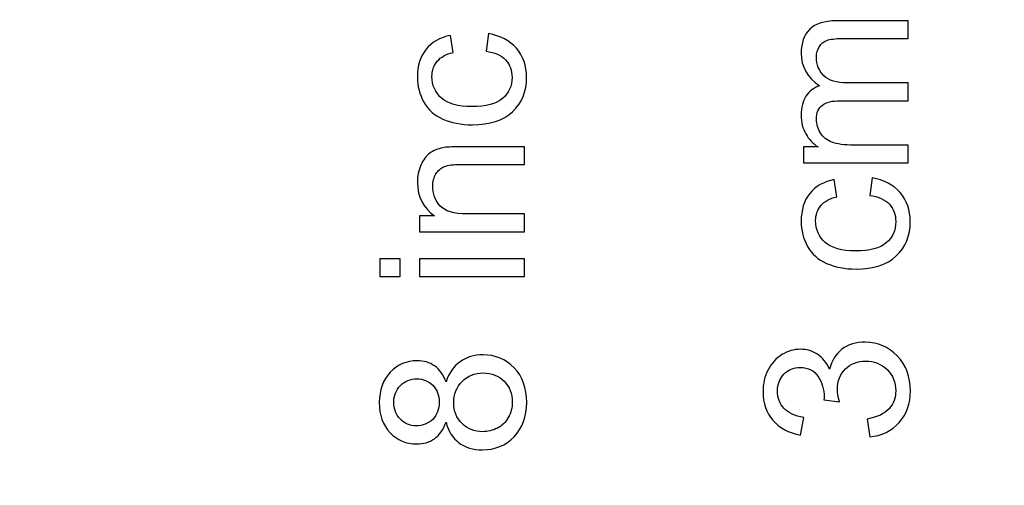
# Model space of a CAD drawing. Header units: centimetres. Extents: x -105 to 112, y -140 to 143.
# Tile 11 of 90: x -97.618 to -95.552, y -118.044 to -117.068. Entities that reach past the tile are written whole.
import ezdxf

# ---------------------------------------------------------------- set-up
doc = ezdxf.new("R2010")
doc.units = ezdxf.units.CM
doc.header["$MEASUREMENT"] = 0
doc.layers.add('Layer 1', color=7, linetype='Continuous')

msp = doc.modelspace()

# ---------------------------------------------------------------- linework, layer by layer
at = {"layer": 'Layer 1', "color": 240, "lineweight": 211}
msp.add_open_spline([(-100.73824, -37.30038), (-100.73824, -37.30038), (27.42324, -37.30038), (27.42324, -37.30038), (27.42324, -37.30038), (29.71918, -37.30038), (31.59804, -39.17888), (31.59804, -41.47518), (31.59804, -41.47518), (31.59804, -41.47518), (31.59804, -119.18666), (31.59804, -119.18666), (31.59804, -119.18666), (31.59804, -121.48289), (29.71918, -123.36182), (27.42324, -123.36182), (27.42324, -123.36182), (27.42324, -123.36182), (-100.73824, -123.36182), (-100.73824, -123.36182), (-100.73824, -123.36182), (-103.0344, -123.36182), (-104.91305, -121.48289), (-104.91305, -119.18666), (-104.91305, -119.18666), (-104.91305, -119.18666), (-104.91305, -41.47518), (-104.91305, -41.47518), (-104.91305, -41.47518), (-104.91305, -39.17888), (-103.0344, -37.30038), (-100.73824, -37.30038)], degree=3, knots=[0, 0, 0, 0, 0.1111111, 0.1111111, 0.1111111, 0.1111111, 0.2222222, 0.2222222, 0.2222222, 0.2222222, 0.3333333, 0.3333333, 0.3333333, 0.3333333, 0.4444444, 0.4444444, 0.4444444, 0.4444444, 0.5555556, 0.5555556, 0.5555556, 0.5555556, 0.6666667, 0.6666667, 0.6666667, 0.6666667, 0.7777778, 0.7777778, 0.7777778, 0.7777778, 1, 1, 1, 1], dxfattribs=at)
at = {"layer": 'Layer 1', "color": 155}
for points, knots in [([(-95.75415, -117.36777), (-95.75415, -117.36777), (-95.97392, -117.36777), (-95.97392, -117.36777), (-95.97392, -117.36777), (-95.97392, -117.36777), (-95.97392, -117.33463), (-95.97392, -117.33463), (-95.97392, -117.33463), (-95.97392, -117.33463), (-95.94284, -117.33463), (-95.94284, -117.33463), (-95.94284, -117.33463), (-95.95354, -117.32753), (-95.96227, -117.31838), (-95.96872, -117.30709), (-95.96872, -117.30709), (-95.97534, -117.29547), (-95.97851, -117.28275), (-95.97851, -117.26793), (-95.97851, -117.26793), (-95.97851, -117.25174), (-95.97519, -117.23827), (-95.96845, -117.22806), (-95.96845, -117.22806), (-95.96171, -117.21783), (-95.95227, -117.21045), (-95.94013, -117.2062), (-95.94013, -117.2062), (-95.96574, -117.1886), (-95.97851, -117.16597), (-95.97851, -117.13814), (-95.97851, -117.13814), (-95.97851, -117.11621), (-95.97256, -117.09934), (-95.96049, -117.08769), (-95.96049, -117.08769), (-95.94843, -117.0757), (-95.92985, -117.07002), (-95.9048, -117.07002), (-95.9048, -117.07002), (-95.9048, -117.07002), (-95.75415, -117.07002), (-95.75415, -117.07002), (-95.75415, -117.07002), (-95.75415, -117.07002), (-95.75415, -117.10706), (-95.75415, -117.10706), (-95.75415, -117.10706), (-95.75415, -117.10706), (-95.89245, -117.10706), (-95.89245, -117.10706), (-95.89245, -117.10706), (-95.90729, -117.10706), (-95.91799, -117.10849), (-95.9246, -117.11096), (-95.9246, -117.11096), (-95.93112, -117.11311), (-95.93637, -117.11765), (-95.94035, -117.12402), (-95.94035, -117.12402), (-95.9444, -117.13034), (-95.94638, -117.13779), (-95.94638, -117.14624), (-95.94638, -117.14624), (-95.94638, -117.16177), (-95.9412, -117.17483), (-95.93098, -117.18504), (-95.93098, -117.18504), (-95.92069, -117.19527), (-95.90424, -117.20023), (-95.88166, -117.20023), (-95.88166, -117.20023), (-95.88166, -117.20023), (-95.75415, -117.20023), (-95.75415, -117.20023), (-95.75415, -117.20023), (-95.75415, -117.20023), (-95.75415, -117.23763), (-95.75415, -117.23763), (-95.75415, -117.23763), (-95.75415, -117.23763), (-95.89677, -117.23763), (-95.89677, -117.23763), (-95.89677, -117.23763), (-95.91332, -117.23763), (-95.92573, -117.24039), (-95.93395, -117.24679), (-95.93395, -117.24679), (-95.94218, -117.25274), (-95.94638, -117.26261), (-95.94638, -117.27638), (-95.94638, -117.27638), (-95.94638, -117.28702), (-95.94362, -117.29652), (-95.93815, -117.30533), (-95.93815, -117.30533), (-95.93261, -117.31412), (-95.9246, -117.32086), (-95.91388, -117.32477), (-95.91388, -117.32477), (-95.90331, -117.3286), (-95.88805, -117.33073), (-95.86803, -117.33073), (-95.86803, -117.33073), (-95.86803, -117.33073), (-95.75415, -117.33073), (-95.75415, -117.33073), (-95.75415, -117.33073), (-95.75415, -117.33073), (-95.75415, -117.36777), (-95.75415, -117.36777)], [0, 0, 0, 0, 0.0344828, 0.0344828, 0.0344828, 0.0344828, 0.0689655, 0.0689655, 0.0689655, 0.0689655, 0.1034483, 0.1034483, 0.1034483, 0.1034483, 0.137931, 0.137931, 0.137931, 0.137931, 0.1724138, 0.1724138, 0.1724138, 0.1724138, 0.2068966, 0.2068966, 0.2068966, 0.2068966, 0.2413793, 0.2413793, 0.2413793, 0.2413793, 0.2758621, 0.2758621, 0.2758621, 0.2758621, 0.3103448, 0.3103448, 0.3103448, 0.3103448, 0.3448276, 0.3448276, 0.3448276, 0.3448276, 0.3793103, 0.3793103, 0.3793103, 0.3793103, 0.4137931, 0.4137931, 0.4137931, 0.4137931, 0.4482759, 0.4482759, 0.4482759, 0.4482759, 0.4827586, 0.4827586, 0.4827586, 0.4827586, 0.5172414, 0.5172414, 0.5172414, 0.5172414, 0.5517241, 0.5517241, 0.5517241, 0.5517241, 0.5862069, 0.5862069, 0.5862069, 0.5862069, 0.6206897, 0.6206897, 0.6206897, 0.6206897, 0.6551724, 0.6551724, 0.6551724, 0.6551724, 0.6896552, 0.6896552, 0.6896552, 0.6896552, 0.7241379, 0.7241379, 0.7241379, 0.7241379, 0.7586207, 0.7586207, 0.7586207, 0.7586207, 0.7931034, 0.7931034, 0.7931034, 0.7931034, 0.8275862, 0.8275862, 0.8275862, 0.8275862, 0.862069, 0.862069, 0.862069, 0.862069, 0.8965517, 0.8965517, 0.8965517, 0.8965517, 0.9310345, 0.9310345, 0.9310345, 0.9310345, 1, 1, 1, 1]), ([(-96.63987, -117.13354), (-96.63987, -117.13354), (-96.63474, -117.09685), (-96.63474, -117.09685), (-96.63474, -117.09685), (-96.60971, -117.1011), (-96.59018, -117.11133), (-96.576, -117.12757), (-96.576, -117.12757), (-96.56181, -117.14411), (-96.55478, -117.16419), (-96.55478, -117.18824), (-96.55478, -117.18824), (-96.55478, -117.21819), (-96.56457, -117.24217), (-96.58415, -117.26055), (-96.58415, -117.26055), (-96.60381, -117.27887), (-96.63191, -117.28808), (-96.66846, -117.28808), (-96.66846, -117.28808), (-96.69216, -117.28808), (-96.7128, -117.28382), (-96.73062, -117.27609), (-96.73062, -117.27609), (-96.74828, -117.26828), (-96.76163, -117.25629), (-96.77042, -117.24039), (-96.77042, -117.24039), (-96.77936, -117.22422), (-96.78377, -117.20691), (-96.78377, -117.18789), (-96.78377, -117.18789), (-96.78377, -117.16419), (-96.7778, -117.14446), (-96.76573, -117.12964), (-96.76573, -117.12964), (-96.75367, -117.11452), (-96.73651, -117.10459), (-96.71436, -117.10039), (-96.71436, -117.10039), (-96.71436, -117.10039), (-96.70884, -117.13638), (-96.70884, -117.13638), (-96.70884, -117.13638), (-96.72359, -117.13984), (-96.73465, -117.14588), (-96.74217, -117.15469), (-96.74217, -117.15469), (-96.74957, -117.16355), (-96.75333, -117.17412), (-96.75333, -117.18648), (-96.75333, -117.18648), (-96.75333, -117.20513), (-96.74659, -117.22032), (-96.73316, -117.23231), (-96.73316, -117.23231), (-96.71976, -117.24395), (-96.69854, -117.24998), (-96.66951, -117.24998), (-96.66951, -117.24998), (-96.63999, -117.24998), (-96.61865, -117.2443), (-96.6053, -117.23302), (-96.6053, -117.23302), (-96.59196, -117.22137), (-96.58522, -117.20691), (-96.58522, -117.1886), (-96.58522, -117.1886), (-96.58522, -117.17412), (-96.58969, -117.16177), (-96.59863, -117.15191), (-96.59863, -117.15191), (-96.60757, -117.14233), (-96.62126, -117.13601), (-96.63987, -117.13354), (-96.63987, -117.13354), (-96.63987, -117.13354), (-96.63987, -117.13354), (-96.63987, -117.13354)], [0, 0, 0, 0, 0.047619, 0.047619, 0.047619, 0.047619, 0.0952381, 0.0952381, 0.0952381, 0.0952381, 0.1428571, 0.1428571, 0.1428571, 0.1428571, 0.1904762, 0.1904762, 0.1904762, 0.1904762, 0.2380952, 0.2380952, 0.2380952, 0.2380952, 0.2857143, 0.2857143, 0.2857143, 0.2857143, 0.3333333, 0.3333333, 0.3333333, 0.3333333, 0.3809524, 0.3809524, 0.3809524, 0.3809524, 0.4285714, 0.4285714, 0.4285714, 0.4285714, 0.4761905, 0.4761905, 0.4761905, 0.4761905, 0.5238095, 0.5238095, 0.5238095, 0.5238095, 0.5714286, 0.5714286, 0.5714286, 0.5714286, 0.6190476, 0.6190476, 0.6190476, 0.6190476, 0.6666667, 0.6666667, 0.6666667, 0.6666667, 0.7142857, 0.7142857, 0.7142857, 0.7142857, 0.7619048, 0.7619048, 0.7619048, 0.7619048, 0.8095238, 0.8095238, 0.8095238, 0.8095238, 0.8571429, 0.8571429, 0.8571429, 0.8571429, 0.9047619, 0.9047619, 0.9047619, 0.9047619, 1, 1, 1, 1]), ([(-96.55939, -117.51238), (-96.55939, -117.51238), (-96.77916, -117.51238), (-96.77916, -117.51238), (-96.77916, -117.51238), (-96.77916, -117.51238), (-96.77916, -117.47889), (-96.77916, -117.47889), (-96.77916, -117.47889), (-96.77916, -117.47889), (-96.74793, -117.47889), (-96.74793, -117.47889), (-96.74793, -117.47889), (-96.77184, -117.46272), (-96.78377, -117.43936), (-96.78377, -117.40906), (-96.78377, -117.40906), (-96.78377, -117.39602), (-96.78143, -117.38366), (-96.77667, -117.37273), (-96.77667, -117.37273), (-96.77191, -117.36145), (-96.76566, -117.35329), (-96.75794, -117.34769), (-96.75794, -117.34769), (-96.75028, -117.34237), (-96.74112, -117.33854), (-96.73055, -117.33605), (-96.73055, -117.33605), (-96.72359, -117.33498), (-96.71153, -117.33427), (-96.69436, -117.33427), (-96.69436, -117.33427), (-96.69436, -117.33427), (-96.55939, -117.33427), (-96.55939, -117.33427), (-96.55939, -117.33427), (-96.55939, -117.33427), (-96.55939, -117.37131), (-96.55939, -117.37131), (-96.55939, -117.37131), (-96.55939, -117.37131), (-96.69295, -117.37131), (-96.69295, -117.37131), (-96.69295, -117.37131), (-96.70806, -117.37131), (-96.71947, -117.37273), (-96.72693, -117.37551), (-96.72693, -117.37551), (-96.73438, -117.3787), (-96.74041, -117.38366), (-96.74495, -117.39104), (-96.74495, -117.39104), (-96.74935, -117.39849), (-96.75162, -117.40693), (-96.75162, -117.4168), (-96.75162, -117.4168), (-96.75162, -117.43269), (-96.74659, -117.44646), (-96.73651, -117.45774), (-96.73651, -117.45774), (-96.7265, -117.46939), (-96.70741, -117.47498), (-96.67932, -117.47498), (-96.67932, -117.47498), (-96.67932, -117.47498), (-96.55939, -117.47498), (-96.55939, -117.47498), (-96.55939, -117.47498), (-96.55939, -117.47498), (-96.55939, -117.51238), (-96.55939, -117.51238)], [0, 0, 0, 0, 0.0526316, 0.0526316, 0.0526316, 0.0526316, 0.1052632, 0.1052632, 0.1052632, 0.1052632, 0.1578947, 0.1578947, 0.1578947, 0.1578947, 0.2105263, 0.2105263, 0.2105263, 0.2105263, 0.2631579, 0.2631579, 0.2631579, 0.2631579, 0.3157895, 0.3157895, 0.3157895, 0.3157895, 0.3684211, 0.3684211, 0.3684211, 0.3684211, 0.4210526, 0.4210526, 0.4210526, 0.4210526, 0.4736842, 0.4736842, 0.4736842, 0.4736842, 0.5263158, 0.5263158, 0.5263158, 0.5263158, 0.5789474, 0.5789474, 0.5789474, 0.5789474, 0.6315789, 0.6315789, 0.6315789, 0.6315789, 0.6842105, 0.6842105, 0.6842105, 0.6842105, 0.7368421, 0.7368421, 0.7368421, 0.7368421, 0.7894737, 0.7894737, 0.7894737, 0.7894737, 0.8421053, 0.8421053, 0.8421053, 0.8421053, 0.8947368, 0.8947368, 0.8947368, 0.8947368, 1, 1, 1, 1]), ([(-95.83463, -117.43625), (-95.83463, -117.43625), (-95.8295, -117.39956), (-95.8295, -117.39956), (-95.8295, -117.39956), (-95.80445, -117.40375), (-95.78494, -117.41396), (-95.77076, -117.43022), (-95.77076, -117.43022), (-95.75657, -117.44682), (-95.74954, -117.4669), (-95.74954, -117.49088), (-95.74954, -117.49088), (-95.74954, -117.5209), (-95.75933, -117.54488), (-95.77891, -117.56319), (-95.77891, -117.56319), (-95.79857, -117.58158), (-95.82667, -117.59071), (-95.86322, -117.59071), (-95.86322, -117.59071), (-95.88691, -117.59071), (-95.90756, -117.58646), (-95.92538, -117.57872), (-95.92538, -117.57872), (-95.94304, -117.571), (-95.95639, -117.559), (-95.96518, -117.5431), (-95.96518, -117.5431), (-95.97412, -117.52686), (-95.97851, -117.50962), (-95.97851, -117.49053), (-95.97851, -117.49053), (-95.97851, -117.4669), (-95.97256, -117.44717), (-95.96049, -117.43235), (-95.96049, -117.43235), (-95.94843, -117.41716), (-95.93127, -117.4073), (-95.90912, -117.40303), (-95.90912, -117.40303), (-95.90912, -117.40303), (-95.90358, -117.43901), (-95.90358, -117.43901), (-95.90358, -117.43901), (-95.91835, -117.44256), (-95.92941, -117.44859), (-95.93693, -117.4574), (-95.93693, -117.4574), (-95.94433, -117.46619), (-95.94809, -117.47676), (-95.94809, -117.48911), (-95.94809, -117.48911), (-95.94809, -117.50784), (-95.94135, -117.52337), (-95.92792, -117.53502), (-95.92792, -117.53502), (-95.91444, -117.54666), (-95.8933, -117.55262), (-95.8642, -117.55262), (-95.8642, -117.55262), (-95.83475, -117.55262), (-95.81341, -117.54701), (-95.80006, -117.53573), (-95.80006, -117.53573), (-95.78672, -117.52403), (-95.77998, -117.50962), (-95.77998, -117.49124), (-95.77998, -117.49124), (-95.77998, -117.47676), (-95.78445, -117.46441), (-95.79339, -117.45491), (-95.79339, -117.45491), (-95.80225, -117.44504), (-95.81602, -117.43865), (-95.83463, -117.43625), (-95.83463, -117.43625), (-95.83463, -117.43625), (-95.83463, -117.43625), (-95.83463, -117.43625)], [0, 0, 0, 0, 0.047619, 0.047619, 0.047619, 0.047619, 0.0952381, 0.0952381, 0.0952381, 0.0952381, 0.1428571, 0.1428571, 0.1428571, 0.1428571, 0.1904762, 0.1904762, 0.1904762, 0.1904762, 0.2380952, 0.2380952, 0.2380952, 0.2380952, 0.2857143, 0.2857143, 0.2857143, 0.2857143, 0.3333333, 0.3333333, 0.3333333, 0.3333333, 0.3809524, 0.3809524, 0.3809524, 0.3809524, 0.4285714, 0.4285714, 0.4285714, 0.4285714, 0.4761905, 0.4761905, 0.4761905, 0.4761905, 0.5238095, 0.5238095, 0.5238095, 0.5238095, 0.5714286, 0.5714286, 0.5714286, 0.5714286, 0.6190476, 0.6190476, 0.6190476, 0.6190476, 0.6666667, 0.6666667, 0.6666667, 0.6666667, 0.7142857, 0.7142857, 0.7142857, 0.7142857, 0.7619048, 0.7619048, 0.7619048, 0.7619048, 0.8095238, 0.8095238, 0.8095238, 0.8095238, 0.8571429, 0.8571429, 0.8571429, 0.8571429, 0.9047619, 0.9047619, 0.9047619, 0.9047619, 1, 1, 1, 1]), ([(-96.82016, -117.60626), (-96.82016, -117.60626), (-96.86252, -117.60626), (-96.86252, -117.60626), (-96.86252, -117.60626), (-96.86252, -117.60626), (-96.86252, -117.56922), (-96.86252, -117.56922), (-96.86252, -117.56922), (-96.86252, -117.56922), (-96.82016, -117.56922), (-96.82016, -117.56922), (-96.82016, -117.56922), (-96.82016, -117.56922), (-96.82016, -117.60626), (-96.82016, -117.60626)], [0, 0, 0, 0, 0.2, 0.2, 0.2, 0.2, 0.4, 0.4, 0.4, 0.4, 0.6, 0.6, 0.6, 0.6, 1, 1, 1, 1]), ([(-96.55939, -117.60626), (-96.55939, -117.60626), (-96.77916, -117.60626), (-96.77916, -117.60626), (-96.77916, -117.60626), (-96.77916, -117.60626), (-96.77916, -117.56922), (-96.77916, -117.56922), (-96.77916, -117.56922), (-96.77916, -117.56922), (-96.55939, -117.56922), (-96.55939, -117.56922), (-96.55939, -117.56922), (-96.55939, -117.56922), (-96.55939, -117.60626), (-96.55939, -117.60626)], [0, 0, 0, 0, 0.2, 0.2, 0.2, 0.2, 0.4, 0.4, 0.4, 0.4, 0.6, 0.6, 0.6, 0.6, 1, 1, 1, 1]), ([(-95.83463, -117.94282), (-95.83463, -117.94282), (-95.83966, -117.90543), (-95.83966, -117.90543), (-95.83966, -117.90543), (-95.81851, -117.90116), (-95.80325, -117.89415), (-95.79395, -117.88392), (-95.79395, -117.88392), (-95.78467, -117.87364), (-95.77998, -117.86093), (-95.77998, -117.8461), (-95.77998, -117.8461), (-95.77998, -117.8285), (-95.78609, -117.81368), (-95.79822, -117.80169), (-95.79822, -117.80169), (-95.81036, -117.7897), (-95.8254, -117.78367), (-95.84327, -117.78367), (-95.84327, -117.78367), (-95.86038, -117.78367), (-95.8745, -117.78933), (-95.88563, -117.80027), (-95.88563, -117.80027), (-95.89671, -117.81155), (-95.90224, -117.82567), (-95.90224, -117.84298), (-95.90224, -117.84298), (-95.90224, -117.85001), (-95.90089, -117.85887), (-95.89813, -117.86944), (-95.89813, -117.86944), (-95.89813, -117.86944), (-95.9307, -117.86519), (-95.9307, -117.86519), (-95.9307, -117.86519), (-95.93041, -117.86271), (-95.93027, -117.86058), (-95.93027, -117.85916), (-95.93027, -117.85916), (-95.93027, -117.84334), (-95.93446, -117.82886), (-95.94269, -117.81617), (-95.94269, -117.81617), (-95.95099, -117.80345), (-95.96362, -117.79715), (-95.98078, -117.79715), (-95.98078, -117.79715), (-95.99441, -117.79715), (-96.00571, -117.80169), (-96.01465, -117.81119), (-96.01465, -117.81119), (-96.02366, -117.82042), (-96.02805, -117.83241), (-96.02805, -117.84681), (-96.02805, -117.84681), (-96.02805, -117.86129), (-96.02351, -117.87328), (-96.01428, -117.88321), (-96.01428, -117.88321), (-96.00513, -117.89271), (-95.99136, -117.89904), (-95.97306, -117.90187), (-95.97306, -117.90187), (-95.97306, -117.90187), (-95.9798, -117.93891), (-95.9798, -117.93891), (-95.9798, -117.93891), (-96.00478, -117.93431), (-96.02422, -117.92409), (-96.03792, -117.90785), (-96.03792, -117.90785), (-96.05168, -117.89201), (-96.05857, -117.87186), (-96.05857, -117.84788), (-96.05857, -117.84788), (-96.05857, -117.83135), (-96.05501, -117.81617), (-96.04792, -117.80203), (-96.04792, -117.80203), (-96.04082, -117.78826), (-96.03118, -117.77769), (-96.01897, -117.77032), (-96.01897, -117.77032), (-96.00669, -117.76287), (-95.9937, -117.75903), (-95.97995, -117.75903), (-95.97995, -117.75903), (-95.96689, -117.75903), (-95.95503, -117.76252), (-95.94433, -117.76961), (-95.94433, -117.76961), (-95.93361, -117.77664), (-95.92509, -117.78721), (-95.9187, -117.80098), (-95.9187, -117.80098), (-95.91459, -117.78301), (-95.906, -117.7689), (-95.89294, -117.75903), (-95.89294, -117.75903), (-95.87997, -117.7491), (-95.86364, -117.74421), (-95.84405, -117.74421), (-95.84405, -117.74421), (-95.81759, -117.74421), (-95.7951, -117.75408), (-95.77671, -117.77309), (-95.77671, -117.77309), (-95.75826, -117.79253), (-95.74912, -117.81687), (-95.74912, -117.84654), (-95.74912, -117.84654), (-95.74912, -117.87293), (-95.75706, -117.8952), (-95.77295, -117.91281), (-95.77295, -117.91281), (-95.78885, -117.93048), (-95.80936, -117.94034), (-95.83463, -117.94282), (-95.83463, -117.94282), (-95.83463, -117.94282), (-95.83463, -117.94282), (-95.83463, -117.94282)], [0, 0, 0, 0, 0.03125, 0.03125, 0.03125, 0.03125, 0.0625, 0.0625, 0.0625, 0.0625, 0.09375, 0.09375, 0.09375, 0.09375, 0.125, 0.125, 0.125, 0.125, 0.15625, 0.15625, 0.15625, 0.15625, 0.1875, 0.1875, 0.1875, 0.1875, 0.21875, 0.21875, 0.21875, 0.21875, 0.25, 0.25, 0.25, 0.25, 0.28125, 0.28125, 0.28125, 0.28125, 0.3125, 0.3125, 0.3125, 0.3125, 0.34375, 0.34375, 0.34375, 0.34375, 0.375, 0.375, 0.375, 0.375, 0.40625, 0.40625, 0.40625, 0.40625, 0.4375, 0.4375, 0.4375, 0.4375, 0.46875, 0.46875, 0.46875, 0.46875, 0.5, 0.5, 0.5, 0.5, 0.53125, 0.53125, 0.53125, 0.53125, 0.5625, 0.5625, 0.5625, 0.5625, 0.59375, 0.59375, 0.59375, 0.59375, 0.625, 0.625, 0.625, 0.625, 0.65625, 0.65625, 0.65625, 0.65625, 0.6875, 0.6875, 0.6875, 0.6875, 0.71875, 0.71875, 0.71875, 0.71875, 0.75, 0.75, 0.75, 0.75, 0.78125, 0.78125, 0.78125, 0.78125, 0.8125, 0.8125, 0.8125, 0.8125, 0.84375, 0.84375, 0.84375, 0.84375, 0.875, 0.875, 0.875, 0.875, 0.90625, 0.90625, 0.90625, 0.90625, 0.9375, 0.9375, 0.9375, 0.9375, 1, 1, 1, 1]), ([(-96.72374, -117.9121), (-96.7294, -117.92763), (-96.73751, -117.93927), (-96.74793, -117.94665), (-96.74793, -117.94665), (-96.75843, -117.9541), (-96.77098, -117.95766), (-96.78561, -117.95766), (-96.78561, -117.95766), (-96.80768, -117.95766), (-96.82619, -117.94985), (-96.84125, -117.93402), (-96.84125, -117.93402), (-96.85629, -117.91813), (-96.86374, -117.89726), (-96.86374, -117.87086), (-96.86374, -117.87086), (-96.86374, -117.84439), (-96.85614, -117.82318), (-96.84074, -117.80701), (-96.84074, -117.80701), (-96.82535, -117.79111), (-96.80668, -117.78301), (-96.78455, -117.78301), (-96.78455, -117.78301), (-96.77049, -117.78301), (-96.75821, -117.7865), (-96.74786, -117.79395), (-96.74786, -117.79395), (-96.73743, -117.80132), (-96.7294, -117.81226), (-96.72374, -117.82745), (-96.72374, -117.82745), (-96.71771, -117.8087), (-96.70791, -117.79502), (-96.69444, -117.78508), (-96.69444, -117.78508), (-96.68094, -117.77557), (-96.66484, -117.77068), (-96.64604, -117.77068), (-96.64604, -117.77068), (-96.62021, -117.77068), (-96.59841, -117.77983), (-96.58083, -117.79813), (-96.58083, -117.79813), (-96.56315, -117.81651), (-96.55436, -117.84049), (-96.55436, -117.87044), (-96.55436, -117.87044), (-96.55436, -117.90011), (-96.56315, -117.92409), (-96.5809, -117.94247), (-96.5809, -117.94247), (-96.59856, -117.96078), (-96.6207, -117.96999), (-96.6471, -117.96999), (-96.6471, -117.96999), (-96.66675, -117.96999), (-96.68328, -117.96503), (-96.69656, -117.95517), (-96.69656, -117.95517), (-96.70989, -117.94494), (-96.71898, -117.93083), (-96.72374, -117.9121), (-96.72374, -117.9121), (-96.72374, -117.9121), (-96.72374, -117.9121), (-96.72374, -117.9121)], [0, 0, 0, 0, 0.0555556, 0.0555556, 0.0555556, 0.0555556, 0.1111111, 0.1111111, 0.1111111, 0.1111111, 0.1666667, 0.1666667, 0.1666667, 0.1666667, 0.2222222, 0.2222222, 0.2222222, 0.2222222, 0.2777778, 0.2777778, 0.2777778, 0.2777778, 0.3333333, 0.3333333, 0.3333333, 0.3333333, 0.3888889, 0.3888889, 0.3888889, 0.3888889, 0.4444444, 0.4444444, 0.4444444, 0.4444444, 0.5, 0.5, 0.5, 0.5, 0.5555556, 0.5555556, 0.5555556, 0.5555556, 0.6111111, 0.6111111, 0.6111111, 0.6111111, 0.6666667, 0.6666667, 0.6666667, 0.6666667, 0.7222222, 0.7222222, 0.7222222, 0.7222222, 0.7777778, 0.7777778, 0.7777778, 0.7777778, 0.8333333, 0.8333333, 0.8333333, 0.8333333, 0.8888889, 0.8888889, 0.8888889, 0.8888889, 1, 1, 1, 1]), ([(-96.64681, -117.9319), (-96.63618, -117.9319), (-96.62595, -117.92941), (-96.61601, -117.92445), (-96.61601, -117.92445), (-96.60615, -117.91955), (-96.59841, -117.9121), (-96.59304, -117.90223), (-96.59304, -117.90223), (-96.58757, -117.89201), (-96.58479, -117.88143), (-96.58479, -117.87015), (-96.58479, -117.87015), (-96.58479, -117.85213), (-96.59055, -117.83731), (-96.60197, -117.82603), (-96.60197, -117.82603), (-96.6134, -117.81439), (-96.62793, -117.8087), (-96.64561, -117.8087), (-96.64561, -117.8087), (-96.66348, -117.8087), (-96.67832, -117.81475), (-96.69002, -117.82637), (-96.69002, -117.82637), (-96.70174, -117.83836), (-96.70762, -117.8532), (-96.70762, -117.87115), (-96.70762, -117.87115), (-96.70762, -117.88883), (-96.70181, -117.90331), (-96.69024, -117.91493), (-96.69024, -117.91493), (-96.67867, -117.92621), (-96.66421, -117.9319), (-96.64681, -117.9319), (-96.64681, -117.9319), (-96.64681, -117.9319), (-96.64681, -117.9319), (-96.64681, -117.9319)], [0, 0, 0, 0, 0.0909091, 0.0909091, 0.0909091, 0.0909091, 0.1818182, 0.1818182, 0.1818182, 0.1818182, 0.2727273, 0.2727273, 0.2727273, 0.2727273, 0.3636364, 0.3636364, 0.3636364, 0.3636364, 0.4545455, 0.4545455, 0.4545455, 0.4545455, 0.5454545, 0.5454545, 0.5454545, 0.5454545, 0.6363636, 0.6363636, 0.6363636, 0.6363636, 0.7272727, 0.7272727, 0.7272727, 0.7272727, 0.8181818, 0.8181818, 0.8181818, 0.8181818, 1, 1, 1, 1]), ([(-96.78695, -117.91955), (-96.77255, -117.91955), (-96.76085, -117.91493), (-96.75177, -117.90614), (-96.75177, -117.90614), (-96.74268, -117.89691), (-96.73807, -117.88492), (-96.73807, -117.86981), (-96.73807, -117.86981), (-96.73807, -117.85533), (-96.74261, -117.84369), (-96.75162, -117.83446), (-96.75162, -117.83446), (-96.76063, -117.82567), (-96.77169, -117.82112), (-96.78483, -117.82112), (-96.78483, -117.82112), (-96.79852, -117.82112), (-96.81002, -117.82567), (-96.81938, -117.83518), (-96.81938, -117.83518), (-96.82868, -117.84439), (-96.83329, -117.85604), (-96.83329, -117.87044), (-96.83329, -117.87044), (-96.83329, -117.88463), (-96.82875, -117.89655), (-96.8196, -117.90578), (-96.8196, -117.90578), (-96.81051, -117.91493), (-96.79967, -117.91955), (-96.78695, -117.91955), (-96.78695, -117.91955), (-96.78695, -117.91955), (-96.78695, -117.91955), (-96.78695, -117.91955)], [0, 0, 0, 0, 0.1, 0.1, 0.1, 0.1, 0.2, 0.2, 0.2, 0.2, 0.3, 0.3, 0.3, 0.3, 0.4, 0.4, 0.4, 0.4, 0.5, 0.5, 0.5, 0.5, 0.6, 0.6, 0.6, 0.6, 0.7, 0.7, 0.7, 0.7, 0.8, 0.8, 0.8, 0.8, 1, 1, 1, 1])]:
    msp.add_open_spline(points, degree=3, knots=knots, dxfattribs=at)
at = {"layer": 'Layer 1', "color": 155, "lineweight": 9}
for points, knots in [([(-95.75415, -117.36777), (-95.75415, -117.36777), (-95.97392, -117.36777), (-95.97392, -117.36777), (-95.97392, -117.36777), (-95.97392, -117.36777), (-95.97392, -117.33463), (-95.97392, -117.33463), (-95.97392, -117.33463), (-95.97392, -117.33463), (-95.94284, -117.33463), (-95.94284, -117.33463), (-95.94284, -117.33463), (-95.95354, -117.32753), (-95.96227, -117.31838), (-95.96872, -117.30709), (-95.96872, -117.30709), (-95.97534, -117.29547), (-95.97851, -117.28275), (-95.97851, -117.26793), (-95.97851, -117.26793), (-95.97851, -117.25174), (-95.97519, -117.23827), (-95.96845, -117.22806), (-95.96845, -117.22806), (-95.96171, -117.21783), (-95.95227, -117.21045), (-95.94013, -117.2062), (-95.94013, -117.2062), (-95.96574, -117.1886), (-95.97851, -117.16597), (-95.97851, -117.13814), (-95.97851, -117.13814), (-95.97851, -117.11621), (-95.97256, -117.09934), (-95.96049, -117.08769), (-95.96049, -117.08769), (-95.94843, -117.0757), (-95.92985, -117.07002), (-95.9048, -117.07002), (-95.9048, -117.07002), (-95.9048, -117.07002), (-95.75415, -117.07002), (-95.75415, -117.07002), (-95.75415, -117.07002), (-95.75415, -117.07002), (-95.75415, -117.10706), (-95.75415, -117.10706), (-95.75415, -117.10706), (-95.75415, -117.10706), (-95.89245, -117.10706), (-95.89245, -117.10706), (-95.89245, -117.10706), (-95.90729, -117.10706), (-95.91799, -117.10849), (-95.9246, -117.11096), (-95.9246, -117.11096), (-95.93112, -117.11311), (-95.93637, -117.11765), (-95.94035, -117.12402), (-95.94035, -117.12402), (-95.9444, -117.13034), (-95.94638, -117.13779), (-95.94638, -117.14624), (-95.94638, -117.14624), (-95.94638, -117.16177), (-95.9412, -117.17483), (-95.93098, -117.18504), (-95.93098, -117.18504), (-95.92069, -117.19527), (-95.90424, -117.20023), (-95.88166, -117.20023), (-95.88166, -117.20023), (-95.88166, -117.20023), (-95.75415, -117.20023), (-95.75415, -117.20023), (-95.75415, -117.20023), (-95.75415, -117.20023), (-95.75415, -117.23763), (-95.75415, -117.23763), (-95.75415, -117.23763), (-95.75415, -117.23763), (-95.89677, -117.23763), (-95.89677, -117.23763), (-95.89677, -117.23763), (-95.91332, -117.23763), (-95.92573, -117.24039), (-95.93395, -117.24679), (-95.93395, -117.24679), (-95.94218, -117.25274), (-95.94638, -117.26261), (-95.94638, -117.27638), (-95.94638, -117.27638), (-95.94638, -117.28702), (-95.94362, -117.29652), (-95.93815, -117.30533), (-95.93815, -117.30533), (-95.93261, -117.31412), (-95.9246, -117.32086), (-95.91388, -117.32477), (-95.91388, -117.32477), (-95.90331, -117.3286), (-95.88805, -117.33073), (-95.86803, -117.33073), (-95.86803, -117.33073), (-95.86803, -117.33073), (-95.75415, -117.33073), (-95.75415, -117.33073), (-95.75415, -117.33073), (-95.75415, -117.33073), (-95.75415, -117.36777), (-95.75415, -117.36777)], [0, 0, 0, 0, 0.0344828, 0.0344828, 0.0344828, 0.0344828, 0.0689655, 0.0689655, 0.0689655, 0.0689655, 0.1034483, 0.1034483, 0.1034483, 0.1034483, 0.137931, 0.137931, 0.137931, 0.137931, 0.1724138, 0.1724138, 0.1724138, 0.1724138, 0.2068966, 0.2068966, 0.2068966, 0.2068966, 0.2413793, 0.2413793, 0.2413793, 0.2413793, 0.2758621, 0.2758621, 0.2758621, 0.2758621, 0.3103448, 0.3103448, 0.3103448, 0.3103448, 0.3448276, 0.3448276, 0.3448276, 0.3448276, 0.3793103, 0.3793103, 0.3793103, 0.3793103, 0.4137931, 0.4137931, 0.4137931, 0.4137931, 0.4482759, 0.4482759, 0.4482759, 0.4482759, 0.4827586, 0.4827586, 0.4827586, 0.4827586, 0.5172414, 0.5172414, 0.5172414, 0.5172414, 0.5517241, 0.5517241, 0.5517241, 0.5517241, 0.5862069, 0.5862069, 0.5862069, 0.5862069, 0.6206897, 0.6206897, 0.6206897, 0.6206897, 0.6551724, 0.6551724, 0.6551724, 0.6551724, 0.6896552, 0.6896552, 0.6896552, 0.6896552, 0.7241379, 0.7241379, 0.7241379, 0.7241379, 0.7586207, 0.7586207, 0.7586207, 0.7586207, 0.7931034, 0.7931034, 0.7931034, 0.7931034, 0.8275862, 0.8275862, 0.8275862, 0.8275862, 0.862069, 0.862069, 0.862069, 0.862069, 0.8965517, 0.8965517, 0.8965517, 0.8965517, 0.9310345, 0.9310345, 0.9310345, 0.9310345, 1, 1, 1, 1]), ([(-96.63987, -117.13354), (-96.63987, -117.13354), (-96.63474, -117.09685), (-96.63474, -117.09685), (-96.63474, -117.09685), (-96.60971, -117.1011), (-96.59018, -117.11133), (-96.576, -117.12757), (-96.576, -117.12757), (-96.56181, -117.14411), (-96.55478, -117.16419), (-96.55478, -117.18824), (-96.55478, -117.18824), (-96.55478, -117.21819), (-96.56457, -117.24217), (-96.58415, -117.26055), (-96.58415, -117.26055), (-96.60381, -117.27887), (-96.63191, -117.28808), (-96.66846, -117.28808), (-96.66846, -117.28808), (-96.69216, -117.28808), (-96.7128, -117.28382), (-96.73062, -117.27609), (-96.73062, -117.27609), (-96.74828, -117.26828), (-96.76163, -117.25629), (-96.77042, -117.24039), (-96.77042, -117.24039), (-96.77936, -117.22422), (-96.78377, -117.20691), (-96.78377, -117.18789), (-96.78377, -117.18789), (-96.78377, -117.16419), (-96.7778, -117.14446), (-96.76573, -117.12964), (-96.76573, -117.12964), (-96.75367, -117.11452), (-96.73651, -117.10459), (-96.71436, -117.10039), (-96.71436, -117.10039), (-96.71436, -117.10039), (-96.70884, -117.13638), (-96.70884, -117.13638), (-96.70884, -117.13638), (-96.72359, -117.13984), (-96.73465, -117.14588), (-96.74217, -117.15469), (-96.74217, -117.15469), (-96.74957, -117.16355), (-96.75333, -117.17412), (-96.75333, -117.18648), (-96.75333, -117.18648), (-96.75333, -117.20513), (-96.74659, -117.22032), (-96.73316, -117.23231), (-96.73316, -117.23231), (-96.71976, -117.24395), (-96.69854, -117.24998), (-96.66951, -117.24998), (-96.66951, -117.24998), (-96.63999, -117.24998), (-96.61865, -117.2443), (-96.6053, -117.23302), (-96.6053, -117.23302), (-96.59196, -117.22137), (-96.58522, -117.20691), (-96.58522, -117.1886), (-96.58522, -117.1886), (-96.58522, -117.17412), (-96.58969, -117.16177), (-96.59863, -117.15191), (-96.59863, -117.15191), (-96.60757, -117.14233), (-96.62126, -117.13601), (-96.63987, -117.13354), (-96.63987, -117.13354), (-96.63987, -117.13354), (-96.63987, -117.13354), (-96.63987, -117.13354)], [0, 0, 0, 0, 0.047619, 0.047619, 0.047619, 0.047619, 0.0952381, 0.0952381, 0.0952381, 0.0952381, 0.1428571, 0.1428571, 0.1428571, 0.1428571, 0.1904762, 0.1904762, 0.1904762, 0.1904762, 0.2380952, 0.2380952, 0.2380952, 0.2380952, 0.2857143, 0.2857143, 0.2857143, 0.2857143, 0.3333333, 0.3333333, 0.3333333, 0.3333333, 0.3809524, 0.3809524, 0.3809524, 0.3809524, 0.4285714, 0.4285714, 0.4285714, 0.4285714, 0.4761905, 0.4761905, 0.4761905, 0.4761905, 0.5238095, 0.5238095, 0.5238095, 0.5238095, 0.5714286, 0.5714286, 0.5714286, 0.5714286, 0.6190476, 0.6190476, 0.6190476, 0.6190476, 0.6666667, 0.6666667, 0.6666667, 0.6666667, 0.7142857, 0.7142857, 0.7142857, 0.7142857, 0.7619048, 0.7619048, 0.7619048, 0.7619048, 0.8095238, 0.8095238, 0.8095238, 0.8095238, 0.8571429, 0.8571429, 0.8571429, 0.8571429, 0.9047619, 0.9047619, 0.9047619, 0.9047619, 1, 1, 1, 1]), ([(-96.55939, -117.51238), (-96.55939, -117.51238), (-96.77916, -117.51238), (-96.77916, -117.51238), (-96.77916, -117.51238), (-96.77916, -117.51238), (-96.77916, -117.47889), (-96.77916, -117.47889), (-96.77916, -117.47889), (-96.77916, -117.47889), (-96.74793, -117.47889), (-96.74793, -117.47889), (-96.74793, -117.47889), (-96.77184, -117.46272), (-96.78377, -117.43936), (-96.78377, -117.40906), (-96.78377, -117.40906), (-96.78377, -117.39602), (-96.78143, -117.38366), (-96.77667, -117.37273), (-96.77667, -117.37273), (-96.77191, -117.36145), (-96.76566, -117.35329), (-96.75794, -117.34769), (-96.75794, -117.34769), (-96.75028, -117.34237), (-96.74112, -117.33854), (-96.73055, -117.33605), (-96.73055, -117.33605), (-96.72359, -117.33498), (-96.71153, -117.33427), (-96.69436, -117.33427), (-96.69436, -117.33427), (-96.69436, -117.33427), (-96.55939, -117.33427), (-96.55939, -117.33427), (-96.55939, -117.33427), (-96.55939, -117.33427), (-96.55939, -117.37131), (-96.55939, -117.37131), (-96.55939, -117.37131), (-96.55939, -117.37131), (-96.69295, -117.37131), (-96.69295, -117.37131), (-96.69295, -117.37131), (-96.70806, -117.37131), (-96.71947, -117.37273), (-96.72693, -117.37551), (-96.72693, -117.37551), (-96.73438, -117.3787), (-96.74041, -117.38366), (-96.74495, -117.39104), (-96.74495, -117.39104), (-96.74935, -117.39849), (-96.75162, -117.40693), (-96.75162, -117.4168), (-96.75162, -117.4168), (-96.75162, -117.43269), (-96.74659, -117.44646), (-96.73651, -117.45774), (-96.73651, -117.45774), (-96.7265, -117.46939), (-96.70741, -117.47498), (-96.67932, -117.47498), (-96.67932, -117.47498), (-96.67932, -117.47498), (-96.55939, -117.47498), (-96.55939, -117.47498), (-96.55939, -117.47498), (-96.55939, -117.47498), (-96.55939, -117.51238), (-96.55939, -117.51238)], [0, 0, 0, 0, 0.0526316, 0.0526316, 0.0526316, 0.0526316, 0.1052632, 0.1052632, 0.1052632, 0.1052632, 0.1578947, 0.1578947, 0.1578947, 0.1578947, 0.2105263, 0.2105263, 0.2105263, 0.2105263, 0.2631579, 0.2631579, 0.2631579, 0.2631579, 0.3157895, 0.3157895, 0.3157895, 0.3157895, 0.3684211, 0.3684211, 0.3684211, 0.3684211, 0.4210526, 0.4210526, 0.4210526, 0.4210526, 0.4736842, 0.4736842, 0.4736842, 0.4736842, 0.5263158, 0.5263158, 0.5263158, 0.5263158, 0.5789474, 0.5789474, 0.5789474, 0.5789474, 0.6315789, 0.6315789, 0.6315789, 0.6315789, 0.6842105, 0.6842105, 0.6842105, 0.6842105, 0.7368421, 0.7368421, 0.7368421, 0.7368421, 0.7894737, 0.7894737, 0.7894737, 0.7894737, 0.8421053, 0.8421053, 0.8421053, 0.8421053, 0.8947368, 0.8947368, 0.8947368, 0.8947368, 1, 1, 1, 1]), ([(-95.83463, -117.43625), (-95.83463, -117.43625), (-95.8295, -117.39956), (-95.8295, -117.39956), (-95.8295, -117.39956), (-95.80445, -117.40375), (-95.78494, -117.41396), (-95.77076, -117.43022), (-95.77076, -117.43022), (-95.75657, -117.44682), (-95.74954, -117.4669), (-95.74954, -117.49088), (-95.74954, -117.49088), (-95.74954, -117.5209), (-95.75933, -117.54488), (-95.77891, -117.56319), (-95.77891, -117.56319), (-95.79857, -117.58158), (-95.82667, -117.59071), (-95.86322, -117.59071), (-95.86322, -117.59071), (-95.88691, -117.59071), (-95.90756, -117.58646), (-95.92538, -117.57872), (-95.92538, -117.57872), (-95.94304, -117.571), (-95.95639, -117.559), (-95.96518, -117.5431), (-95.96518, -117.5431), (-95.97412, -117.52686), (-95.97851, -117.50962), (-95.97851, -117.49053), (-95.97851, -117.49053), (-95.97851, -117.4669), (-95.97256, -117.44717), (-95.96049, -117.43235), (-95.96049, -117.43235), (-95.94843, -117.41716), (-95.93127, -117.4073), (-95.90912, -117.40303), (-95.90912, -117.40303), (-95.90912, -117.40303), (-95.90358, -117.43901), (-95.90358, -117.43901), (-95.90358, -117.43901), (-95.91835, -117.44256), (-95.92941, -117.44859), (-95.93693, -117.4574), (-95.93693, -117.4574), (-95.94433, -117.46619), (-95.94809, -117.47676), (-95.94809, -117.48911), (-95.94809, -117.48911), (-95.94809, -117.50784), (-95.94135, -117.52337), (-95.92792, -117.53502), (-95.92792, -117.53502), (-95.91444, -117.54666), (-95.8933, -117.55262), (-95.8642, -117.55262), (-95.8642, -117.55262), (-95.83475, -117.55262), (-95.81341, -117.54701), (-95.80006, -117.53573), (-95.80006, -117.53573), (-95.78672, -117.52403), (-95.77998, -117.50962), (-95.77998, -117.49124), (-95.77998, -117.49124), (-95.77998, -117.47676), (-95.78445, -117.46441), (-95.79339, -117.45491), (-95.79339, -117.45491), (-95.80225, -117.44504), (-95.81602, -117.43865), (-95.83463, -117.43625), (-95.83463, -117.43625), (-95.83463, -117.43625), (-95.83463, -117.43625), (-95.83463, -117.43625)], [0, 0, 0, 0, 0.047619, 0.047619, 0.047619, 0.047619, 0.0952381, 0.0952381, 0.0952381, 0.0952381, 0.1428571, 0.1428571, 0.1428571, 0.1428571, 0.1904762, 0.1904762, 0.1904762, 0.1904762, 0.2380952, 0.2380952, 0.2380952, 0.2380952, 0.2857143, 0.2857143, 0.2857143, 0.2857143, 0.3333333, 0.3333333, 0.3333333, 0.3333333, 0.3809524, 0.3809524, 0.3809524, 0.3809524, 0.4285714, 0.4285714, 0.4285714, 0.4285714, 0.4761905, 0.4761905, 0.4761905, 0.4761905, 0.5238095, 0.5238095, 0.5238095, 0.5238095, 0.5714286, 0.5714286, 0.5714286, 0.5714286, 0.6190476, 0.6190476, 0.6190476, 0.6190476, 0.6666667, 0.6666667, 0.6666667, 0.6666667, 0.7142857, 0.7142857, 0.7142857, 0.7142857, 0.7619048, 0.7619048, 0.7619048, 0.7619048, 0.8095238, 0.8095238, 0.8095238, 0.8095238, 0.8571429, 0.8571429, 0.8571429, 0.8571429, 0.9047619, 0.9047619, 0.9047619, 0.9047619, 1, 1, 1, 1]), ([(-96.82016, -117.60626), (-96.82016, -117.60626), (-96.86252, -117.60626), (-96.86252, -117.60626), (-96.86252, -117.60626), (-96.86252, -117.60626), (-96.86252, -117.56922), (-96.86252, -117.56922), (-96.86252, -117.56922), (-96.86252, -117.56922), (-96.82016, -117.56922), (-96.82016, -117.56922), (-96.82016, -117.56922), (-96.82016, -117.56922), (-96.82016, -117.60626), (-96.82016, -117.60626)], [0, 0, 0, 0, 0.2, 0.2, 0.2, 0.2, 0.4, 0.4, 0.4, 0.4, 0.6, 0.6, 0.6, 0.6, 1, 1, 1, 1]), ([(-96.55939, -117.60626), (-96.55939, -117.60626), (-96.77916, -117.60626), (-96.77916, -117.60626), (-96.77916, -117.60626), (-96.77916, -117.60626), (-96.77916, -117.56922), (-96.77916, -117.56922), (-96.77916, -117.56922), (-96.77916, -117.56922), (-96.55939, -117.56922), (-96.55939, -117.56922), (-96.55939, -117.56922), (-96.55939, -117.56922), (-96.55939, -117.60626), (-96.55939, -117.60626)], [0, 0, 0, 0, 0.2, 0.2, 0.2, 0.2, 0.4, 0.4, 0.4, 0.4, 0.6, 0.6, 0.6, 0.6, 1, 1, 1, 1]), ([(-95.83463, -117.94282), (-95.83463, -117.94282), (-95.83966, -117.90543), (-95.83966, -117.90543), (-95.83966, -117.90543), (-95.81851, -117.90116), (-95.80325, -117.89415), (-95.79395, -117.88392), (-95.79395, -117.88392), (-95.78467, -117.87364), (-95.77998, -117.86093), (-95.77998, -117.8461), (-95.77998, -117.8461), (-95.77998, -117.8285), (-95.78609, -117.81368), (-95.79822, -117.80169), (-95.79822, -117.80169), (-95.81036, -117.7897), (-95.8254, -117.78367), (-95.84327, -117.78367), (-95.84327, -117.78367), (-95.86038, -117.78367), (-95.8745, -117.78933), (-95.88563, -117.80027), (-95.88563, -117.80027), (-95.89671, -117.81155), (-95.90224, -117.82567), (-95.90224, -117.84298), (-95.90224, -117.84298), (-95.90224, -117.85001), (-95.90089, -117.85887), (-95.89813, -117.86944), (-95.89813, -117.86944), (-95.89813, -117.86944), (-95.9307, -117.86519), (-95.9307, -117.86519), (-95.9307, -117.86519), (-95.93041, -117.86271), (-95.93027, -117.86058), (-95.93027, -117.85916), (-95.93027, -117.85916), (-95.93027, -117.84334), (-95.93446, -117.82886), (-95.94269, -117.81617), (-95.94269, -117.81617), (-95.95099, -117.80345), (-95.96362, -117.79715), (-95.98078, -117.79715), (-95.98078, -117.79715), (-95.99441, -117.79715), (-96.00571, -117.80169), (-96.01465, -117.81119), (-96.01465, -117.81119), (-96.02366, -117.82042), (-96.02805, -117.83241), (-96.02805, -117.84681), (-96.02805, -117.84681), (-96.02805, -117.86129), (-96.02351, -117.87328), (-96.01428, -117.88321), (-96.01428, -117.88321), (-96.00513, -117.89271), (-95.99136, -117.89904), (-95.97306, -117.90187), (-95.97306, -117.90187), (-95.97306, -117.90187), (-95.9798, -117.93891), (-95.9798, -117.93891), (-95.9798, -117.93891), (-96.00478, -117.93431), (-96.02422, -117.92409), (-96.03792, -117.90785), (-96.03792, -117.90785), (-96.05168, -117.89201), (-96.05857, -117.87186), (-96.05857, -117.84788), (-96.05857, -117.84788), (-96.05857, -117.83135), (-96.05501, -117.81617), (-96.04792, -117.80203), (-96.04792, -117.80203), (-96.04082, -117.78826), (-96.03118, -117.77769), (-96.01897, -117.77032), (-96.01897, -117.77032), (-96.00669, -117.76287), (-95.9937, -117.75903), (-95.97995, -117.75903), (-95.97995, -117.75903), (-95.96689, -117.75903), (-95.95503, -117.76252), (-95.94433, -117.76961), (-95.94433, -117.76961), (-95.93361, -117.77664), (-95.92509, -117.78721), (-95.9187, -117.80098), (-95.9187, -117.80098), (-95.91459, -117.78301), (-95.906, -117.7689), (-95.89294, -117.75903), (-95.89294, -117.75903), (-95.87997, -117.7491), (-95.86364, -117.74421), (-95.84405, -117.74421), (-95.84405, -117.74421), (-95.81759, -117.74421), (-95.7951, -117.75408), (-95.77671, -117.77309), (-95.77671, -117.77309), (-95.75826, -117.79253), (-95.74912, -117.81687), (-95.74912, -117.84654), (-95.74912, -117.84654), (-95.74912, -117.87293), (-95.75706, -117.8952), (-95.77295, -117.91281), (-95.77295, -117.91281), (-95.78885, -117.93048), (-95.80936, -117.94034), (-95.83463, -117.94282), (-95.83463, -117.94282), (-95.83463, -117.94282), (-95.83463, -117.94282), (-95.83463, -117.94282)], [0, 0, 0, 0, 0.03125, 0.03125, 0.03125, 0.03125, 0.0625, 0.0625, 0.0625, 0.0625, 0.09375, 0.09375, 0.09375, 0.09375, 0.125, 0.125, 0.125, 0.125, 0.15625, 0.15625, 0.15625, 0.15625, 0.1875, 0.1875, 0.1875, 0.1875, 0.21875, 0.21875, 0.21875, 0.21875, 0.25, 0.25, 0.25, 0.25, 0.28125, 0.28125, 0.28125, 0.28125, 0.3125, 0.3125, 0.3125, 0.3125, 0.34375, 0.34375, 0.34375, 0.34375, 0.375, 0.375, 0.375, 0.375, 0.40625, 0.40625, 0.40625, 0.40625, 0.4375, 0.4375, 0.4375, 0.4375, 0.46875, 0.46875, 0.46875, 0.46875, 0.5, 0.5, 0.5, 0.5, 0.53125, 0.53125, 0.53125, 0.53125, 0.5625, 0.5625, 0.5625, 0.5625, 0.59375, 0.59375, 0.59375, 0.59375, 0.625, 0.625, 0.625, 0.625, 0.65625, 0.65625, 0.65625, 0.65625, 0.6875, 0.6875, 0.6875, 0.6875, 0.71875, 0.71875, 0.71875, 0.71875, 0.75, 0.75, 0.75, 0.75, 0.78125, 0.78125, 0.78125, 0.78125, 0.8125, 0.8125, 0.8125, 0.8125, 0.84375, 0.84375, 0.84375, 0.84375, 0.875, 0.875, 0.875, 0.875, 0.90625, 0.90625, 0.90625, 0.90625, 0.9375, 0.9375, 0.9375, 0.9375, 1, 1, 1, 1]), ([(-96.72374, -117.9121), (-96.7294, -117.92763), (-96.73751, -117.93927), (-96.74793, -117.94665), (-96.74793, -117.94665), (-96.75843, -117.9541), (-96.77098, -117.95766), (-96.78561, -117.95766), (-96.78561, -117.95766), (-96.80768, -117.95766), (-96.82619, -117.94985), (-96.84125, -117.93402), (-96.84125, -117.93402), (-96.85629, -117.91813), (-96.86374, -117.89726), (-96.86374, -117.87086), (-96.86374, -117.87086), (-96.86374, -117.84439), (-96.85614, -117.82318), (-96.84074, -117.80701), (-96.84074, -117.80701), (-96.82535, -117.79111), (-96.80668, -117.78301), (-96.78455, -117.78301), (-96.78455, -117.78301), (-96.77049, -117.78301), (-96.75821, -117.7865), (-96.74786, -117.79395), (-96.74786, -117.79395), (-96.73743, -117.80132), (-96.7294, -117.81226), (-96.72374, -117.82745), (-96.72374, -117.82745), (-96.71771, -117.8087), (-96.70791, -117.79502), (-96.69444, -117.78508), (-96.69444, -117.78508), (-96.68094, -117.77557), (-96.66484, -117.77068), (-96.64604, -117.77068), (-96.64604, -117.77068), (-96.62021, -117.77068), (-96.59841, -117.77983), (-96.58083, -117.79813), (-96.58083, -117.79813), (-96.56315, -117.81651), (-96.55436, -117.84049), (-96.55436, -117.87044), (-96.55436, -117.87044), (-96.55436, -117.90011), (-96.56315, -117.92409), (-96.5809, -117.94247), (-96.5809, -117.94247), (-96.59856, -117.96078), (-96.6207, -117.96999), (-96.6471, -117.96999), (-96.6471, -117.96999), (-96.66675, -117.96999), (-96.68328, -117.96503), (-96.69656, -117.95517), (-96.69656, -117.95517), (-96.70989, -117.94494), (-96.71898, -117.93083), (-96.72374, -117.9121), (-96.72374, -117.9121), (-96.72374, -117.9121), (-96.72374, -117.9121), (-96.72374, -117.9121)], [0, 0, 0, 0, 0.0555556, 0.0555556, 0.0555556, 0.0555556, 0.1111111, 0.1111111, 0.1111111, 0.1111111, 0.1666667, 0.1666667, 0.1666667, 0.1666667, 0.2222222, 0.2222222, 0.2222222, 0.2222222, 0.2777778, 0.2777778, 0.2777778, 0.2777778, 0.3333333, 0.3333333, 0.3333333, 0.3333333, 0.3888889, 0.3888889, 0.3888889, 0.3888889, 0.4444444, 0.4444444, 0.4444444, 0.4444444, 0.5, 0.5, 0.5, 0.5, 0.5555556, 0.5555556, 0.5555556, 0.5555556, 0.6111111, 0.6111111, 0.6111111, 0.6111111, 0.6666667, 0.6666667, 0.6666667, 0.6666667, 0.7222222, 0.7222222, 0.7222222, 0.7222222, 0.7777778, 0.7777778, 0.7777778, 0.7777778, 0.8333333, 0.8333333, 0.8333333, 0.8333333, 0.8888889, 0.8888889, 0.8888889, 0.8888889, 1, 1, 1, 1]), ([(-96.64681, -117.9319), (-96.63618, -117.9319), (-96.62595, -117.92941), (-96.61601, -117.92445), (-96.61601, -117.92445), (-96.60615, -117.91955), (-96.59841, -117.9121), (-96.59304, -117.90223), (-96.59304, -117.90223), (-96.58757, -117.89201), (-96.58479, -117.88143), (-96.58479, -117.87015), (-96.58479, -117.87015), (-96.58479, -117.85213), (-96.59055, -117.83731), (-96.60197, -117.82603), (-96.60197, -117.82603), (-96.6134, -117.81439), (-96.62793, -117.8087), (-96.64561, -117.8087), (-96.64561, -117.8087), (-96.66348, -117.8087), (-96.67832, -117.81475), (-96.69002, -117.82637), (-96.69002, -117.82637), (-96.70174, -117.83836), (-96.70762, -117.8532), (-96.70762, -117.87115), (-96.70762, -117.87115), (-96.70762, -117.88883), (-96.70181, -117.90331), (-96.69024, -117.91493), (-96.69024, -117.91493), (-96.67867, -117.92621), (-96.66421, -117.9319), (-96.64681, -117.9319), (-96.64681, -117.9319), (-96.64681, -117.9319), (-96.64681, -117.9319), (-96.64681, -117.9319)], [0, 0, 0, 0, 0.0909091, 0.0909091, 0.0909091, 0.0909091, 0.1818182, 0.1818182, 0.1818182, 0.1818182, 0.2727273, 0.2727273, 0.2727273, 0.2727273, 0.3636364, 0.3636364, 0.3636364, 0.3636364, 0.4545455, 0.4545455, 0.4545455, 0.4545455, 0.5454545, 0.5454545, 0.5454545, 0.5454545, 0.6363636, 0.6363636, 0.6363636, 0.6363636, 0.7272727, 0.7272727, 0.7272727, 0.7272727, 0.8181818, 0.8181818, 0.8181818, 0.8181818, 1, 1, 1, 1]), ([(-96.78695, -117.91955), (-96.77255, -117.91955), (-96.76085, -117.91493), (-96.75177, -117.90614), (-96.75177, -117.90614), (-96.74268, -117.89691), (-96.73807, -117.88492), (-96.73807, -117.86981), (-96.73807, -117.86981), (-96.73807, -117.85533), (-96.74261, -117.84369), (-96.75162, -117.83446), (-96.75162, -117.83446), (-96.76063, -117.82567), (-96.77169, -117.82112), (-96.78483, -117.82112), (-96.78483, -117.82112), (-96.79852, -117.82112), (-96.81002, -117.82567), (-96.81938, -117.83518), (-96.81938, -117.83518), (-96.82868, -117.84439), (-96.83329, -117.85604), (-96.83329, -117.87044), (-96.83329, -117.87044), (-96.83329, -117.88463), (-96.82875, -117.89655), (-96.8196, -117.90578), (-96.8196, -117.90578), (-96.81051, -117.91493), (-96.79967, -117.91955), (-96.78695, -117.91955), (-96.78695, -117.91955), (-96.78695, -117.91955), (-96.78695, -117.91955), (-96.78695, -117.91955)], [0, 0, 0, 0, 0.1, 0.1, 0.1, 0.1, 0.2, 0.2, 0.2, 0.2, 0.3, 0.3, 0.3, 0.3, 0.4, 0.4, 0.4, 0.4, 0.5, 0.5, 0.5, 0.5, 0.6, 0.6, 0.6, 0.6, 0.7, 0.7, 0.7, 0.7, 0.8, 0.8, 0.8, 0.8, 1, 1, 1, 1])]:
    msp.add_open_spline(points, degree=3, knots=knots, dxfattribs=at)

doc.saveas('drawing.dxf')
